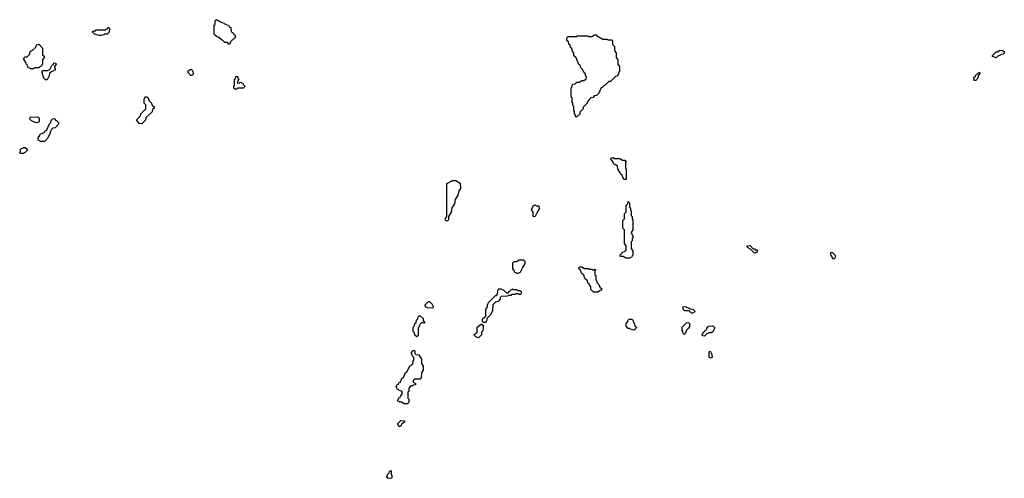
# Model space of a CAD drawing. Extents: x 2895860 to 3052244, y 542080 to 918683.
# Tile 62 of 133: x 2934290 to 2945930, y 726518 to 731940. Entities that reach past the tile are written whole.
import ezdxf

# ---------------------------------------------------------------- set-up
doc = ezdxf.new("R2010")
doc.units = 0

msp = doc.modelspace()

# ---------------------------------------------------------------- linework, layer by layer
at = {"layer": '0CON05XD'}
for points in [[(2936775, 731650), (2936762, 731652), (2936745, 731670), (2936715, 731670), (2936685, 731700), (2936675, 731700), (2936645, 731730), (2936615, 731740), (2936590, 731765), (2936590, 731875), (2936600, 731885), (2936600, 731925), (2936612, 731938), (2936625, 731940), (2936672, 731912), (2936688, 731908), (2936692, 731902), (2936708, 731898), (2936712, 731892), (2936728, 731888), (2936732, 731882), (2936748, 731878), (2936752, 731872), (2936768, 731868), (2936772, 731852), (2936788, 731848), (2936790, 731795), (2936808, 731788), (2936812, 731772), (2936828, 731768), (2936840, 731735), (2936832, 731728), (2936828, 731712), (2936812, 731708), (2936782, 731678), (2936775, 731650)], [(2935255, 731752), (2935235, 731752), (2935175, 731770), (2935152, 731792), (2935152, 731798), (2935165, 731810), (2935185, 731810), (2935195, 731820), (2935305, 731820), (2935312, 731828), (2935328, 731832), (2935332, 731848), (2935338, 731848), (2935350, 731835), (2935348, 731792), (2935325, 731770), (2935295, 731770), (2935285, 731760), (2935255, 731752)], [(2940875, 730790), (2940862, 730792), (2940860, 730815), (2940850, 730825), (2940850, 730855), (2940840, 730865), (2940840, 730915), (2940830, 730925), (2940830, 730955), (2940820, 730965), (2940820, 731015), (2940810, 731025), (2940810, 731135), (2940818, 731142), (2940820, 731165), (2940832, 731178), (2940858, 731182), (2940875, 731200), (2940905, 731200), (2940935, 731220), (2940965, 731220), (2940972, 731228), (2940988, 731232), (2940990, 731265), (2940980, 731275), (2940978, 731298), (2940962, 731312), (2940958, 731328), (2940952, 731332), (2940948, 731348), (2940922, 731372), (2940920, 731395), (2940902, 731412), (2940868, 731488), (2940842, 731512), (2940840, 731545), (2940820, 731575), (2940820, 731595), (2940802, 731612), (2940798, 731638), (2940782, 731652), (2940778, 731678), (2940760, 731695), (2940760, 731725), (2940775, 731740), (2940875, 731740), (2940885, 731750), (2941005, 731750), (2941015, 731740), (2941055, 731740), (2941085, 731760), (2941105, 731760), (2941122, 731742), (2941138, 731738), (2941185, 731710), (2941235, 731710), (2941245, 731700), (2941285, 731700), (2941300, 731685), (2941300, 731645), (2941320, 731625), (2941320, 731575), (2941340, 731545), (2941340, 731495), (2941360, 731465), (2941360, 731415), (2941380, 731385), (2941380, 731325), (2941370, 731315), (2941370, 731295), (2941348, 731272), (2941335, 731270), (2941322, 731258), (2941275, 731210), (2941255, 731210), (2941208, 731162), (2941195, 731160), (2941182, 731148), (2941162, 731128), (2941138, 731072), (2941108, 731042), (2941082, 731038), (2941068, 731022), (2941042, 731018), (2941022, 730998), (2941000, 730965), (2940998, 730952), (2940950, 730905), (2940950, 730885), (2940910, 730845), (2940910, 730825), (2940875, 730790)], [(2934455, 731360), (2934415, 731360), (2934408, 731368), (2934392, 731372), (2934388, 731388), (2934382, 731392), (2934378, 731408), (2934372, 731412), (2934368, 731428), (2934340, 731475), (2934340, 731485), (2934355, 731500), (2934378, 731502), (2934408, 731532), (2934410, 731555), (2934425, 731570), (2934435, 731570), (2934478, 731612), (2934492, 731648), (2934515, 731650), (2934560, 731605), (2934560, 731525), (2934578, 731508), (2934580, 731495), (2934560, 731465), (2934560, 731415), (2934552, 731408), (2934548, 731392), (2934532, 731388), (2934515, 731370), (2934465, 731370), (2934455, 731360)], [(2945835, 731490), (2945790, 731505), (2945792, 731518), (2945835, 731560), (2945848, 731562), (2945875, 731580), (2945907, 731577), (2945930, 731565), (2945930, 731545), (2945918, 731532), (2945892, 731528), (2945885, 731520), (2945852, 731508), (2945835, 731490)], [(2934615, 731230), (2934595, 731230), (2934575, 731250), (2934560, 731295), (2934560, 731315), (2934552, 731328), (2934565, 731340), (2934625, 731340), (2934632, 731348), (2934648, 731352), (2934672, 731408), (2934688, 731412), (2934695, 731430), (2934718, 731428), (2934720, 731415), (2934700, 731385), (2934702, 731372), (2934710, 731365), (2934708, 731342), (2934692, 731338), (2934688, 731332), (2934672, 731328), (2934642, 731308), (2934640, 731275), (2934615, 731230)], [(2936325, 731280), (2936312, 731282), (2936280, 731315), (2936280, 731335), (2936305, 731352), (2936325, 731350), (2936337, 731327), (2936340, 731295), (2936325, 731280)], [(2936855, 731120), (2936835, 731120), (2936820, 731135), (2936820, 731155), (2936830, 731165), (2936830, 731235), (2936840, 731245), (2936845, 731270), (2936868, 731268), (2936870, 731245), (2936880, 731235), (2936862, 731192), (2936885, 731190), (2936892, 731198), (2936905, 731200), (2936912, 731192), (2936928, 731188), (2936932, 731172), (2936950, 731155), (2936948, 731142), (2936935, 731130), (2936865, 731130), (2936855, 731120)], [(2945572, 731222), (2945570, 731255), (2945588, 731272), (2945592, 731288), (2945608, 731292), (2945612, 731308), (2945628, 731312), (2945635, 731320), (2945640, 731305), (2945620, 731275), (2945620, 731255), (2945612, 731248), (2945610, 731235), (2945595, 731222), (2945572, 731222)], [(2935735, 730710), (2935702, 730712), (2935670, 730755), (2935718, 730802), (2935722, 730828), (2935780, 730885), (2935780, 730935), (2935760, 730955), (2935760, 731005), (2935768, 731012), (2935772, 731028), (2935795, 731030), (2935808, 731018), (2935822, 730982), (2935850, 730955), (2935852, 730932), (2935878, 730908), (2935880, 730895), (2935862, 730878), (2935858, 730852), (2935782, 730778), (2935778, 730752), (2935735, 730710)], [(2934505, 730722), (2934473, 730723), (2934430, 730745), (2934410, 730765), (2934412, 730788), (2934505, 730790), (2934520, 730775), (2934520, 730735), (2934505, 730722)], [(2934585, 730500), (2934535, 730500), (2934528, 730508), (2934512, 730512), (2934510, 730545), (2934528, 730572), (2934532, 730588), (2934588, 730612), (2934592, 730628), (2934608, 730632), (2934642, 730708), (2934660, 730725), (2934662, 730748), (2934682, 730768), (2934705, 730770), (2934712, 730752), (2934728, 730748), (2934732, 730732), (2934748, 730728), (2934750, 730705), (2934708, 730662), (2934682, 730658), (2934662, 730638), (2934658, 730622), (2934650, 730615), (2934650, 730595), (2934642, 730588), (2934620, 730535), (2934585, 730500)], [(2934335, 730360), (2934295, 730360), (2934290, 730375), (2934298, 730382), (2934300, 730405), (2934312, 730418), (2934328, 730422), (2934335, 730430), (2934355, 730430), (2934378, 730408), (2934380, 730395), (2934358, 730372), (2934342, 730368), (2934335, 730360)], [(2941455, 730050), (2941432, 730052), (2941408, 730108), (2941392, 730112), (2941388, 730128), (2941360, 730175), (2941358, 730208), (2941328, 730228), (2941312, 730232), (2941308, 730248), (2941280, 730295), (2941282, 730308), (2941305, 730310), (2941315, 730300), (2941385, 730300), (2941415, 730280), (2941445, 730280), (2941458, 730268), (2941450, 730255), (2941450, 730185), (2941460, 730175), (2941460, 730055), (2941455, 730050)], [(2939345, 729560), (2939332, 729562), (2939320, 729575), (2939322, 729588), (2939340, 729615), (2939340, 730005), (2939378, 730022), (2939385, 730030), (2939398, 730032), (2939405, 730040), (2939445, 730040), (2939498, 730008), (2939500, 729945), (2939480, 729915), (2939470, 729865), (2939440, 729815), (2939430, 729765), (2939400, 729715), (2939390, 729665), (2939360, 729615), (2939360, 729575), (2939345, 729560)], [(2940375, 729610), (2940360, 729615), (2940360, 729665), (2940340, 729695), (2940358, 729722), (2940362, 729738), (2940372, 729748), (2940385, 729750), (2940395, 729740), (2940428, 729738), (2940430, 729705), (2940402, 729658), (2940398, 729642), (2940392, 729638), (2940388, 729622), (2940375, 729610)], [(2941505, 729120), (2941455, 729120), (2941425, 729140), (2941395, 729140), (2941390, 729145), (2941392, 729168), (2941408, 729172), (2941412, 729188), (2941448, 729202), (2941460, 729215), (2941460, 729265), (2941440, 729295), (2941440, 729455), (2941420, 729475), (2941420, 729565), (2941440, 729585), (2941440, 729645), (2941460, 729665), (2941460, 729745), (2941478, 729762), (2941485, 729790), (2941500, 729775), (2941500, 729725), (2941510, 729715), (2941510, 729685), (2941520, 729675), (2941520, 729625), (2941530, 729615), (2941530, 729585), (2941540, 729575), (2941540, 729455), (2941520, 729425), (2941522, 729412), (2941540, 729385), (2941540, 729365), (2941530, 729355), (2941530, 729325), (2941520, 729315), (2941520, 729235), (2941540, 729205), (2941540, 729155), (2941532, 729148), (2941528, 729132), (2941512, 729128), (2941505, 729120)], [(2942985, 729180), (2942972, 729182), (2942928, 729228), (2942902, 729242), (2942890, 729255), (2942892, 729268), (2942925, 729270), (2942962, 729232), (2942975, 729230), (2942985, 729220), (2943008, 729218), (2943008, 729192), (2942992, 729188), (2942985, 729180)], [(2943915, 729110), (2943890, 729135), (2943888, 729148), (2943880, 729155), (2943880, 729185), (2943885, 729190), (2943898, 729188), (2943940, 729145), (2943932, 729138), (2943928, 729122), (2943915, 729110)], [(2940185, 728940), (2940165, 728940), (2940158, 728948), (2940142, 728952), (2940138, 728968), (2940120, 728995), (2940120, 729065), (2940135, 729080), (2940165, 729080), (2940195, 729100), (2940245, 729100), (2940260, 729085), (2940260, 729055), (2940232, 729008), (2940228, 728992), (2940222, 728988), (2940218, 728972), (2940212, 728968), (2940208, 728952), (2940192, 728948), (2940185, 728940)], [(2941125, 728720), (2941075, 728720), (2941042, 728752), (2941040, 728785), (2941032, 728792), (2941028, 728808), (2941012, 728822), (2940998, 728858), (2940972, 728882), (2940958, 728918), (2940932, 728942), (2940918, 728978), (2940900, 728995), (2940902, 729008), (2940912, 729018), (2940935, 729020), (2940965, 729000), (2941015, 729000), (2941025, 728990), (2941055, 728990), (2941065, 728980), (2941078, 728982), (2941085, 728990), (2941098, 728988), (2941090, 728975), (2941090, 728925), (2941100, 728915), (2941100, 728865), (2941110, 728855), (2941112, 728832), (2941138, 728808), (2941152, 728772), (2941170, 728765), (2941168, 728742), (2941152, 728738), (2941125, 728720)], [(2939775, 728360), (2939762, 728372), (2939760, 728405), (2939800, 728435), (2939800, 728515), (2939820, 728545), (2939820, 728575), (2939828, 728582), (2939832, 728598), (2939915, 728680), (2939925, 728680), (2939940, 728695), (2939948, 728752), (2939955, 728760), (2939977, 728757), (2940018, 728738), (2940045, 728710), (2940068, 728712), (2940072, 728728), (2940088, 728732), (2940092, 728748), (2940108, 728752), (2940115, 728760), (2940125, 728750), (2940165, 728750), (2940175, 728740), (2940205, 728740), (2940218, 728728), (2940220, 728705), (2940205, 728690), (2940192, 728692), (2940185, 728700), (2940155, 728700), (2940145, 728690), (2940105, 728690), (2940095, 728680), (2940065, 728680), (2940055, 728670), (2939982, 728668), (2939970, 728655), (2939970, 728635), (2939945, 728610), (2939915, 728600), (2939882, 728568), (2939880, 728495), (2939870, 728485), (2939860, 728455), (2939812, 728408), (2939810, 728375), (2939795, 728362), (2939775, 728360)], [(2939175, 728530), (2939113, 728533), (2939095, 728540), (2939080, 728565), (2939122, 728608), (2939135, 728610), (2939168, 728578), (2939172, 728562), (2939180, 728555), (2939175, 728530)], [(2942245, 728470), (2942232, 728472), (2942205, 728500), (2942155, 728500), (2942133, 728523), (2942130, 728545), (2942155, 728550), (2942205, 728530), (2942215, 728520), (2942248, 728518), (2942268, 728498), (2942270, 728485), (2942245, 728470)], [(2938985, 728190), (2938962, 728212), (2938958, 728238), (2938940, 728255), (2938940, 728305), (2938958, 728322), (2938962, 728348), (2938978, 728362), (2938982, 728388), (2938998, 728402), (2939002, 728428), (2939012, 728438), (2939025, 728440), (2939058, 728408), (2939060, 728385), (2939080, 728355), (2939065, 728350), (2939058, 728358), (2939045, 728360), (2939022, 728338), (2939018, 728322), (2939000, 728295), (2939000, 728205), (2938985, 728190)], [(2939715, 728180), (2939682, 728192), (2939660, 728215), (2939700, 728245), (2939700, 728305), (2939745, 728340), (2939755, 728340), (2939768, 728315), (2939768, 728285), (2939760, 728255), (2939750, 728245), (2939750, 728215), (2939715, 728180)], [(2941555, 728270), (2941505, 728280), (2941498, 728288), (2941485, 728290), (2941460, 728315), (2941460, 728345), (2941478, 728372), (2941482, 728388), (2941495, 728400), (2941525, 728400), (2941538, 728388), (2941542, 728372), (2941560, 728345), (2941562, 728322), (2941580, 728305), (2941578, 728292), (2941555, 728270)], [(2942145, 728220), (2942132, 728232), (2942130, 728255), (2942120, 728265), (2942120, 728305), (2942172, 728358), (2942195, 728360), (2942207, 728347), (2942207, 728313), (2942198, 728292), (2942172, 728268), (2942160, 728235), (2942145, 728220)], [(2942385, 728200), (2942362, 728202), (2942360, 728225), (2942368, 728232), (2942372, 728248), (2942388, 728252), (2942392, 728268), (2942408, 728272), (2942412, 728288), (2942432, 728318), (2942485, 728320), (2942508, 728298), (2942485, 728250), (2942465, 728240), (2942432, 728238), (2942425, 728230), (2942412, 728228), (2942385, 728200)], [(2938875, 727400), (2938835, 727400), (2938805, 727420), (2938785, 727420), (2938778, 727428), (2938762, 727432), (2938760, 727445), (2938768, 727452), (2938772, 727468), (2938788, 727472), (2938792, 727488), (2938810, 727515), (2938810, 727545), (2938772, 727562), (2938765, 727570), (2938752, 727572), (2938740, 727605), (2938748, 727612), (2938752, 727628), (2938768, 727632), (2938772, 727648), (2938788, 727652), (2938812, 727708), (2938828, 727712), (2938852, 727768), (2938868, 727772), (2938902, 727848), (2938938, 727872), (2938940, 727905), (2938950, 727915), (2938950, 727945), (2938932, 727962), (2938928, 727978), (2938920, 727985), (2938920, 728005), (2938942, 728028), (2938955, 728030), (2938960, 728025), (2938962, 727992), (2938975, 727980), (2939008, 727978), (2939040, 727925), (2939040, 727875), (2939060, 727845), (2939060, 727795), (2939040, 727765), (2939038, 727702), (2939025, 727690), (2938955, 727690), (2938940, 727675), (2938940, 727655), (2938968, 727638), (2938968, 727622), (2938945, 727620), (2938935, 727610), (2938915, 727610), (2938890, 727585), (2938890, 727545), (2938880, 727535), (2938880, 727465), (2938890, 727455), (2938890, 727415), (2938875, 727400)], [(2942465, 727940), (2942440, 727945), (2942440, 728015), (2942445, 728020), (2942458, 728018), (2942462, 728002), (2942470, 727995), (2942478, 727955), (2942465, 727940)], [(2938785, 727130), (2938772, 727132), (2938768, 727148), (2938760, 727155), (2938762, 727168), (2938795, 727200), (2938838, 727198), (2938838, 727182), (2938825, 727170), (2938812, 727168), (2938802, 727158), (2938798, 727142), (2938785, 727130)], [(2938648, 726518), (2938632, 726535), (2938640, 726565), (2938658, 726582), (2938662, 726598), (2938675, 726610), (2938680, 726605), (2938680, 726565), (2938690, 726555), (2938690, 726525), (2938685, 726520), (2938648, 726518)]]:
    msp.add_lwpolyline(points, dxfattribs=at)

doc.saveas('drawing.dxf')
